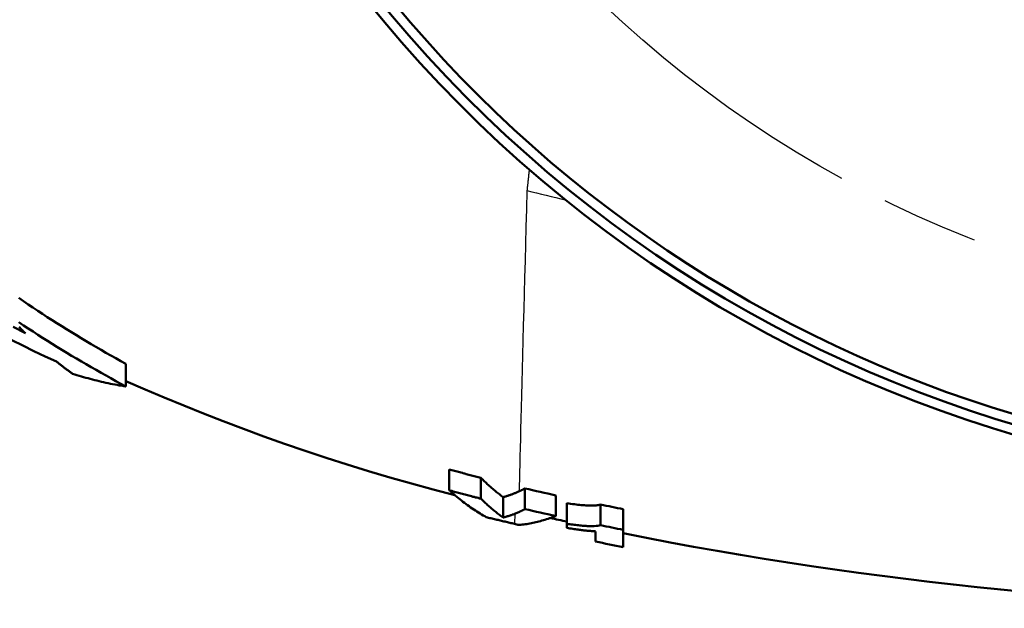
# Model space of a CAD drawing. Header units: millimetres. Extents: x 257 to 2036, y 206 to 1822.
# Tile 2 of 66: x 931 to 1031, y 213 to 273. Entities that reach past the tile are written whole.
import ezdxf

# ---------------------------------------------------------------- set-up
doc = ezdxf.new("R2010")
doc.units = ezdxf.units.MM
doc.header["$LTSCALE"] = 7
doc.linetypes.add('CHAIN', pattern=[0.3543, 0.2362, -0.0295, 0.0591, -0.0295])
for name, color, linetype, lineweight in [('Mittellinie(DIN)', 4, 'CHAIN', 25), ('Sichtbare Kanten(DIN)', 7, 'Continuous', 50), ('Sichtbare tangentiale Kanten(DIN)', 3, 'Continuous', 25)]:
    doc.layers.add(name, color=color, linetype=linetype, lineweight=lineweight)

msp = doc.modelspace()

# ---------------------------------------------------------------- linework, layer by layer
at = {"layer": 'Mittellinie(DIN)', "linetype": 'CHAIN', "ltscale": 23.990969}
msp.add_circle((1069.44, 357.43), 115, dxfattribs=at)
at = {"layer": 'Sichtbare Kanten(DIN)'}
for p, q in [((941.58, 235.26), (941.58, 237.56)), ((974.47, 224.7), (974.47, 226.83)), ((977.7, 223.85), (977.7, 225.96)), ((982.18, 222.78), (982.18, 224.89)), ((979.97, 221.93), (979.97, 224.01)), ((985.32, 222.08), (985.32, 224.18)), ((986.46, 221.3), (986.46, 223.38)), ((989.89, 221.15), (989.89, 223.25)), ((992.19, 220.69), (992.19, 222.78)), ((986.46, 221.3), (986.46, 220.87)), ((989.38, 220.52), (989.38, 219.49)), ((992.19, 218.92), (992.19, 220.69))]:
    msp.add_line(p, q, dxfattribs=at)
at = {"layer": 'Sichtbare Kanten(DIN)', "flags": 128}
for points in [[(930.66, 244.26), (931.14, 243.93), (931.63, 243.6), (932.11, 243.28), (932.6, 242.95), (933.08, 242.63), (933.57, 242.32), (934.06, 242), (934.55, 241.69), (935.05, 241.38), (935.54, 241.07), (936.04, 240.77), (936.53, 240.46), (937.03, 240.16), (937.53, 239.87), (938.03, 239.57), (938.53, 239.28), (939.04, 238.98), (939.54, 238.69), (940.05, 238.41), (940.56, 238.12), (941.07, 237.84), (941.58, 237.56)], [(941.58, 235.26), (941.07, 235.54), (940.56, 235.81), (940.05, 236.09), (939.55, 236.37), (939.04, 236.65), (938.54, 236.94), (938.04, 237.22), (937.53, 237.51), (937.04, 237.8), (936.54, 238.1), (936.04, 238.39), (935.55, 238.69), (935.05, 238.99), (934.56, 239.29), (934.07, 239.6), (933.58, 239.9), (933.09, 240.21), (932.6, 240.52), (932.12, 240.84), (931.63, 241.15), (931.15, 241.47), (930.66, 241.79)], [(931.34, 240.67), (930.09, 241.32)], [(930.72, 241.32), (930.79, 241.25), (930.86, 241.17), (930.93, 241.1), (931, 241.03), (931.06, 240.96), (931.13, 240.88), (931.2, 240.81), (931.27, 240.74), (931.34, 240.67)], [(929.95, 239.96), (931.07, 239.41), (932.21, 238.86), (933.35, 238.32), (934.51, 237.79)], [(934.51, 237.79), (934.57, 237.73), (934.64, 237.68), (934.71, 237.63), (934.78, 237.57), (934.84, 237.52), (934.91, 237.47), (934.98, 237.41), (935.05, 237.36), (935.12, 237.31), (935.18, 237.26), (935.25, 237.2), (935.32, 237.15), (935.39, 237.1), (935.46, 237.05), (935.53, 237), (935.59, 236.95), (935.66, 236.9), (935.73, 236.85), (935.8, 236.8), (935.87, 236.75), (935.94, 236.7), (936.01, 236.65), (936.07, 236.61), (936.14, 236.56)], [(936.14, 236.56), (936.37, 236.49), (936.59, 236.42), (936.82, 236.35), (937.05, 236.28), (937.27, 236.21), (937.5, 236.15), (937.72, 236.09), (937.95, 236.03), (938.18, 235.97), (938.4, 235.91), (938.63, 235.85), (938.86, 235.8), (939.08, 235.74), (939.31, 235.69), (939.54, 235.64), (939.76, 235.59), (939.99, 235.54), (940.22, 235.5), (940.45, 235.46), (940.67, 235.41), (940.9, 235.37), (941.13, 235.34), (941.36, 235.3), (941.58, 235.26)], [(975.06, 224.19), (972.85, 224.78), (970.64, 225.38), (968.45, 226.01), (966.27, 226.66), (964.1, 227.33), (961.95, 228.01), (959.81, 228.72), (957.7, 229.44), (955.61, 230.18), (953.54, 230.94), (951.49, 231.72), (949.47, 232.51), (947.46, 233.31), (945.48, 234.13), (943.52, 234.96), (941.58, 235.81)], [(974.47, 226.83), (974.61, 226.79), (974.74, 226.75), (974.87, 226.72), (975.01, 226.68), (975.14, 226.64), (975.28, 226.61), (975.41, 226.57), (975.55, 226.53), (975.68, 226.5), (975.82, 226.46), (975.95, 226.42), (976.09, 226.39), (976.22, 226.35), (976.35, 226.32), (976.49, 226.28), (976.62, 226.24), (976.76, 226.21), (976.89, 226.17), (977.03, 226.14), (977.16, 226.1), (977.3, 226.07), (977.43, 226.03), (977.57, 226), (977.7, 225.96)], [(977.7, 225.96), (977.8, 225.87), (977.89, 225.78), (977.98, 225.69), (978.08, 225.6), (978.17, 225.51), (978.27, 225.42), (978.36, 225.33), (978.45, 225.24), (978.55, 225.16), (978.64, 225.07), (978.74, 224.99), (978.83, 224.91), (978.92, 224.83), (979.02, 224.75), (979.11, 224.67), (979.21, 224.59), (979.3, 224.51), (979.4, 224.44), (979.49, 224.36), (979.59, 224.29), (979.68, 224.22), (979.78, 224.15), (979.87, 224.08), (979.97, 224.01)], [(977.7, 223.85), (977.57, 223.88), (977.43, 223.92), (977.3, 223.95), (977.16, 223.98), (977.03, 224.02), (976.89, 224.05), (976.76, 224.09), (976.62, 224.12), (976.49, 224.16), (976.35, 224.19), (976.22, 224.23), (976.09, 224.27), (975.95, 224.3), (975.82, 224.34), (975.68, 224.37), (975.55, 224.41), (975.41, 224.44), (975.28, 224.48), (975.14, 224.52), (975.01, 224.55), (974.87, 224.59), (974.74, 224.63), (974.61, 224.66), (974.47, 224.7)], [(974.47, 224.7), (974.63, 224.56), (974.78, 224.43), (974.94, 224.29), (975.09, 224.16), (975.25, 224.03), (975.41, 223.91), (975.56, 223.78), (975.72, 223.66), (975.88, 223.54), (976.03, 223.42), (976.19, 223.3), (976.35, 223.18), (976.51, 223.07), (976.66, 222.96), (976.82, 222.85), (976.98, 222.75), (977.14, 222.64), (977.3, 222.54), (977.46, 222.44), (977.62, 222.34), (977.77, 222.24), (977.93, 222.15), (978.09, 222.06), (978.25, 221.97)], [(979.97, 224.01), (980.03, 224.02), (980.1, 224.04), (980.17, 224.06), (980.24, 224.08), (980.31, 224.1), (980.37, 224.12), (980.44, 224.14), (980.51, 224.16), (980.58, 224.19), (980.65, 224.21), (980.71, 224.23), (980.78, 224.26), (980.85, 224.28), (980.92, 224.31), (980.99, 224.33), (981.05, 224.36), (981.12, 224.39), (981.19, 224.41), (981.26, 224.44), (981.32, 224.47), (981.39, 224.5), (981.46, 224.53), (981.53, 224.56), (981.6, 224.59)], [(981.6, 224.59), (981.62, 224.6), (981.64, 224.62), (981.67, 224.63), (981.69, 224.64), (981.72, 224.65), (981.74, 224.66), (981.77, 224.67), (981.79, 224.69), (981.81, 224.7), (981.84, 224.71), (981.86, 224.72), (981.89, 224.73), (981.91, 224.75), (981.94, 224.76), (981.96, 224.77), (981.99, 224.78), (982.01, 224.8), (982.03, 224.81), (982.06, 224.82), (982.08, 224.83), (982.11, 224.85), (982.13, 224.86), (982.16, 224.87), (982.18, 224.89)], [(979.97, 221.93), (979.87, 222), (979.78, 222.07), (979.68, 222.14), (979.59, 222.21), (979.49, 222.28), (979.4, 222.35), (979.3, 222.43), (979.21, 222.5), (979.11, 222.58), (979.02, 222.66), (978.92, 222.73), (978.83, 222.81), (978.74, 222.89), (978.64, 222.98), (978.55, 223.06), (978.45, 223.14), (978.36, 223.23), (978.27, 223.31), (978.17, 223.4), (978.08, 223.49), (977.98, 223.58), (977.89, 223.66), (977.8, 223.76), (977.7, 223.85)], [(982.18, 222.78), (982.14, 222.76), (982.09, 222.74), (982.05, 222.72), (982.01, 222.69), (981.97, 222.67), (981.92, 222.65), (981.88, 222.63), (981.84, 222.61), (981.79, 222.59), (981.75, 222.57), (981.71, 222.55), (981.66, 222.53), (981.62, 222.51), (981.58, 222.49), (981.54, 222.47), (981.49, 222.45), (981.45, 222.43), (981.41, 222.41), (981.36, 222.4), (981.32, 222.38), (981.28, 222.36), (981.23, 222.34), (981.19, 222.33), (981.15, 222.31)], [(986.46, 223.38), (986.65, 223.35), (986.84, 223.33), (987.03, 223.3), (987.22, 223.28), (987.4, 223.25), (987.58, 223.23), (987.75, 223.21), (987.92, 223.2), (988.09, 223.18), (988.25, 223.17), (988.4, 223.16), (988.55, 223.15), (988.69, 223.14), (988.83, 223.14), (988.96, 223.14), (989.09, 223.14), (989.21, 223.15), (989.33, 223.16), (989.44, 223.16), (989.54, 223.18), (989.63, 223.19), (989.73, 223.21), (989.81, 223.23), (989.89, 223.25)], [(978.25, 221.97), (978.37, 221.94), (978.49, 221.91), (978.61, 221.88), (978.73, 221.85), (978.85, 221.82), (978.97, 221.79), (979.09, 221.76), (979.21, 221.74), (979.33, 221.71), (979.45, 221.68), (979.57, 221.65), (979.68, 221.62), (979.8, 221.59), (979.92, 221.57), (980.04, 221.54), (980.16, 221.51), (980.28, 221.48), (980.4, 221.45), (980.52, 221.43), (980.64, 221.4), (980.76, 221.37), (980.88, 221.34), (981, 221.32), (981.12, 221.29)], [(981.15, 222.31), (981.1, 222.29), (981.05, 222.27), (981, 222.25), (980.95, 222.23), (980.9, 222.22), (980.85, 222.2), (980.8, 222.18), (980.75, 222.16), (980.7, 222.15), (980.66, 222.13), (980.61, 222.11), (980.56, 222.1), (980.51, 222.08), (980.46, 222.07), (980.41, 222.05), (980.36, 222.04), (980.31, 222.02), (980.26, 222.01), (980.21, 221.99), (980.16, 221.98), (980.11, 221.97), (980.07, 221.95), (980.02, 221.94), (979.97, 221.93)], [(981.6, 221.18), (981.76, 221.19), (981.91, 221.21), (982.06, 221.23), (982.22, 221.25), (982.37, 221.27), (982.53, 221.3), (982.68, 221.32), (982.84, 221.35), (982.99, 221.38), (983.15, 221.41), (983.3, 221.45), (983.46, 221.49), (983.61, 221.52), (983.77, 221.57), (983.92, 221.61), (984.08, 221.65), (984.23, 221.7), (984.39, 221.75), (984.54, 221.8), (984.7, 221.85), (984.85, 221.91), (985.01, 221.96), (985.16, 222.02), (985.32, 222.08)], [(989.89, 221.15), (989.75, 221.12), (989.6, 221.09), (989.43, 221.07), (989.25, 221.06), (989.07, 221.05), (988.91, 221.05), (988.76, 221.05), (988.64, 221.06), (988.53, 221.06), (988.41, 221.07), (988.29, 221.08), (988.17, 221.09), (988.04, 221.1), (987.91, 221.11), (987.77, 221.12), (987.64, 221.14), (987.49, 221.16), (987.35, 221.17), (987.21, 221.19), (987.06, 221.21), (986.91, 221.23), (986.76, 221.25), (986.61, 221.27), (986.46, 221.3)], [(986.46, 220.87), (986.62, 220.84), (986.77, 220.82), (986.91, 220.8), (987.06, 220.77), (987.2, 220.75), (987.33, 220.73), (987.47, 220.72), (987.6, 220.7), (987.72, 220.68), (987.85, 220.66), (987.96, 220.65), (988.08, 220.64), (988.19, 220.62), (988.31, 220.61), (988.42, 220.6), (988.53, 220.59), (988.64, 220.58), (988.75, 220.57), (988.86, 220.56), (988.96, 220.55), (989.07, 220.54), (989.17, 220.53), (989.28, 220.53), (989.38, 220.52)]]:
    msp.add_lwpolyline(points, dxfattribs=at)
at = {"layer": 'Sichtbare Kanten(DIN)'}
for centre, radius, start, end in [((1069.44, 357.43), 132.5, 217.3604, 167.713), ((1069.44, 357.43), 131.5, 217.3641, 167.4879), ((1069.44, 357.43), 130.5, 217.3707, 66.8743), ((1069.44, 357.43), 90, 200.2772, 159.7228), ((1069.44, 357.43), 88.27, 201.0766, 158.9234), ((1069.44, 607.43), 392.37, 257.1503, 257.6198), ((1069.44, 607.43), 394.42, 257.2182, 257.6852), ((1069.44, 607.43), 392.33, 258.3012, 258.644), ((1069.44, 607.43), 394.74, 257.6158, 257.8651), ((1069.44, 607.43), 396.12, 257.1164, 257.1881), ((1069.44, 607.43), 394.39, 258.3629, 258.7039), ((1069.44, 607.43), 396.12, 258.3391, 258.7539), ((1069.44, 607.43), 394.74, 258.714, 270)]:
    msp.add_arc(centre, radius, start, end, dxfattribs=at)
at = {"layer": 'Sichtbare tangentiale Kanten(DIN)'}
msp.add_line((981.15, 222.31), (981.12, 221.29), dxfattribs=at)
at = {"layer": 'Sichtbare tangentiale Kanten(DIN)', "flags": 128}
for points in [[(982.63, 257.34), (982.62, 257.24), (982.61, 257.15), (982.6, 257.06), (982.58, 256.96), (982.57, 256.87), (982.56, 256.78), (982.56, 256.69), (982.55, 256.6), (982.54, 256.51), (982.53, 256.42), (982.52, 256.32), (982.51, 256.24), (982.5, 256.15), (982.49, 256.06), (982.48, 255.97), (982.47, 255.88), (982.46, 255.79), (982.45, 255.7), (982.44, 255.62), (982.43, 255.53), (982.42, 255.44), (982.41, 255.36), (982.4, 255.27), (982.39, 255.19)], [(982.39, 255.19), (982.34, 253.3), (982.29, 251.49), (982.24, 249.73), (982.2, 248.02), (982.15, 246.35), (982.11, 244.71), (982.06, 243.08), (982.02, 241.49), (981.98, 239.94), (981.94, 238.45), (981.91, 237.02), (981.87, 235.65), (981.84, 234.35), (981.81, 233.12), (981.78, 231.98), (981.75, 230.92), (981.73, 229.94), (981.7, 229.01), (981.68, 228.13), (981.66, 227.31), (981.64, 226.53), (981.63, 225.82), (981.61, 225.17), (981.6, 224.59)]]:
    msp.add_lwpolyline(points, dxfattribs=at)
at = {"layer": 'Sichtbare tangentiale Kanten(DIN)'}
msp.add_arc((1069.44, 607.43), 362.84, 256.1188, 256.7589, dxfattribs=at)

doc.saveas('drawing.dxf')
